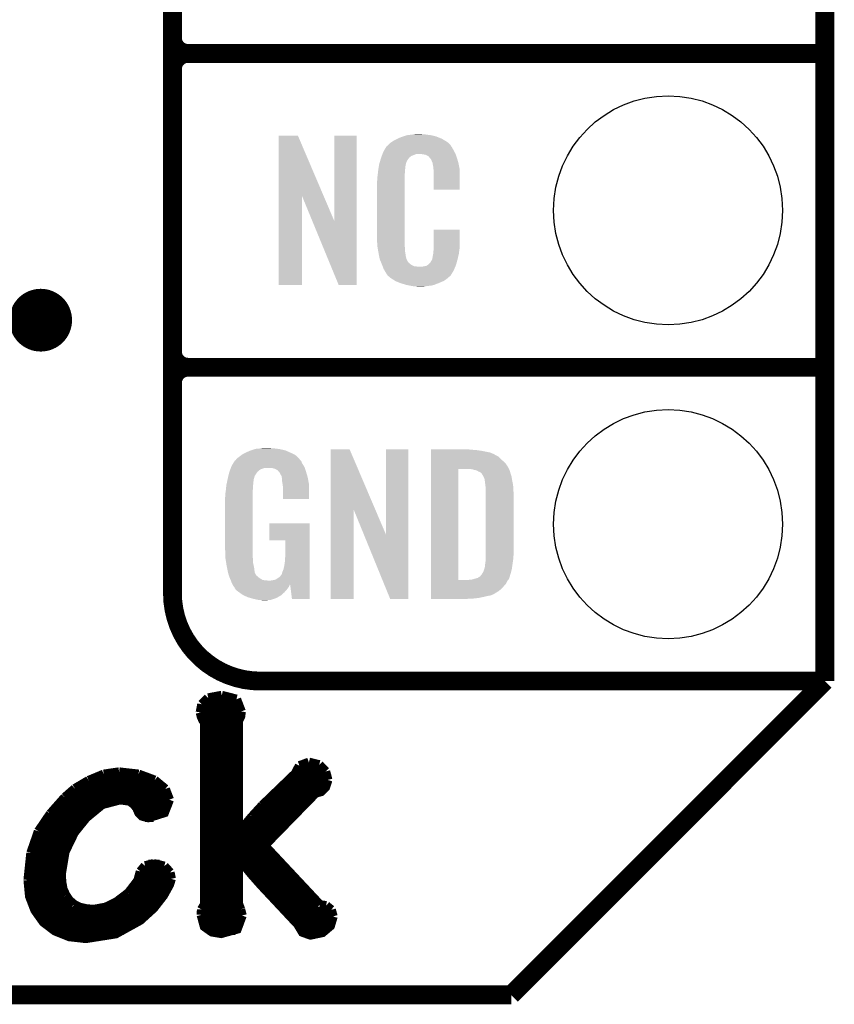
# Model space of a CAD drawing. Extents: x -1.3 to 24.2, y -3.9 to 53.4.
# Tile 11 of 61: x 17.6 to 24.2, y -3.9 to 4.1. Entities that reach past the tile are written whole.
import ezdxf

# ---------------------------------------------------------------- set-up
doc = ezdxf.new("R2010")
doc.units = 0
doc.layers.get('0').update_dxf_attribs({"linetype": 'CONTINUOUS'})
for name, color, linetype in [('UART_I2C_SPI_2_CLICK_V100_GKO', 5, 'CONTINUOUS'), ('UART_I2C_SPI_2_CLICK_V100_GTO', 14, 'CONTINUOUS'), ('UART_I2C_SPI_2_CLICK_V100_GTS', 12, 'CONTINUOUS')]:
    doc.layers.add(name, color=color, linetype=linetype)

# ---------------------------------------------------------------- blocks, each defined once
blk = doc.blocks.new('ROUND_16')
blk.add_circle((0, 0), 0.9271)

msp = doc.modelspace()

# ---------------------------------------------------------------- linework, layer by layer
at = {"layer": 'UART_I2C_SPI_2_CLICK_V100_GKO', "const_width": 0.1524}
for points in [[(24.13, -1.27), (24.13, 53.34)], [(21.59, -3.81), (24.13, -1.27)], [(-1.27, -3.81), (21.59, -3.81)]]:
    msp.add_lwpolyline(points, dxfattribs=at)
at = {"layer": 'UART_I2C_SPI_2_CLICK_V100_GTO'}
for points, const_width in [([(18.8468, -0.5588), (18.8468, 18.3388)], 0.1524), ([(18.8468, 3.937), (18.8468, 6.223)], 0.1524), ([(18.9738, 3.81), (24.13, 3.81)], 0.1524), ([(18.9738, 3.81), (24.13, 3.81)], 0.1524), ([(18.8468, 1.397), (18.8468, 3.683)], 0.1524), ([(18.9738, 1.27), (24.13, 1.27)], 0.1524), ([(18.9738, 1.27), (24.13, 1.27)], 0.1524), ([(19.558, -1.27), (24.13, -1.27)], 0.1524), ([(19.13636, -1.40716), (19.24558, -1.38684)], 0.0762), ([(19.24558, -1.38684), (19.36496, -1.41732)], 0.0762), ([(19.07286, -1.524), (19.08556, -1.45796)], 0.0762), ([(19.08556, -1.45796), (19.13636, -1.40716)], 0.0762), ([(19.08556, -1.45796), (19.3929, -1.45796)], 0.0762), ([(19.36496, -1.41732), (19.40306, -1.51638)], 0.0762), ([(19.07286, -1.524), (19.08048, -1.55448), (19.09318, -1.58496), (19.10842, -1.60528)], 0.0762), ([(19.0754, -1.53416), (19.40052, -1.53416)], 0.0762), ([(19.3802, -1.59258), (19.39798, -1.55702), (19.40306, -1.51638)], 0.0762), ([(19.10842, -3.07594), (19.10842, -1.60528)], 0.0762), ([(19.10842, -1.61036), (19.3802, -1.61036)], 0.0762), ([(19.3802, -2.49174), (19.3802, -1.59258)], 0.0762), ([(19.10842, -1.68656), (19.3802, -1.68656)], 0.0762), ([(19.10842, -1.76276), (19.3802, -1.76276)], 0.0762), ([(19.10842, -1.83896), (19.3802, -1.83896)], 0.0762), ([(19.10842, -1.91516), (19.3802, -1.91516)], 0.0762), ([(19.8755, -1.9558), (19.9517, -1.92786)], 0.0762), ([(19.9517, -1.92786), (20.03552, -1.94818)], 0.0762), ([(20.03552, -1.94818), (20.08632, -2.00152)], 0.0762), ([(18.16862, -2.07518), (18.29054, -2.02438)], 0.0762), ([(18.29054, -2.02438), (18.41246, -2.0066)], 0.0762), ([(18.41246, -2.0066), (18.415, -2.0066)], 0.0762), ([(18.415, -2.0066), (18.57248, -2.02438)], 0.0762), ([(18.57248, -2.02438), (18.70202, -2.07264)], 0.0762), ([(19.10842, -1.99136), (19.3802, -1.99136)], 0.0762), ([(19.57578, -2.27584), (19.84248, -2.0193)], 0.0762), ([(19.84248, -2.0193), (19.8755, -1.9558)], 0.0762), ([(19.84756, -1.99136), (20.08124, -1.99136)], 0.0762), ([(20.08632, -2.00152), (20.1041, -2.0701)], 0.0762), ([(18.05686, -2.14122), (18.16862, -2.07518)], 0.0762), ([(18.18132, -2.06756), (18.6944, -2.06756)], 0.0762), ([(18.70202, -2.07264), (18.78838, -2.14376)], 0.0762), ([(19.10842, -2.06756), (19.3802, -2.06756)], 0.0762), ([(19.59102, -2.60096), (20.00504, -2.17678), (20.04822, -2.16408), (20.08632, -2.12598), (20.1041, -2.0701)], 0.0762), ([(19.79168, -2.06756), (20.1041, -2.06756)], 0.0762), ([(17.97558, -2.21234), (18.05686, -2.14122)], 0.0762), ([(18.05432, -2.14376), (18.78838, -2.14376)], 0.0762), ([(18.78838, -2.14376), (18.8214, -2.23012)], 0.0762), ([(19.10842, -2.14376), (19.3802, -2.14376)], 0.0762), ([(19.71294, -2.14376), (20.07616, -2.14376)], 0.0762), ([(17.85874, -2.34442), (17.97558, -2.21234)], 0.0762), ([(17.9451, -2.83718), (17.97558, -2.65176), (18.05178, -2.49428), (18.1483, -2.3749), (18.27784, -2.26822), (18.42262, -2.23012), (18.49882, -2.24028), (18.53692, -2.26822), (18.55978, -2.2987), (18.57502, -2.33426), (18.60296, -2.3622), (18.65122, -2.3749), (18.78076, -2.33426), (18.8214, -2.23012)], 0.0762), ([(17.9705, -2.21996), (18.81886, -2.21996)], 0.0762), ([(19.10842, -2.21996), (19.3802, -2.21996)], 0.0762), ([(19.6342, -2.21996), (19.96186, -2.21996)], 0.0762), ([(17.76222, -2.48666), (17.85874, -2.34442)], 0.0762), ([(17.89938, -2.29616), (18.23466, -2.29616)], 0.0762), ([(18.55724, -2.29616), (18.80616, -2.29616)], 0.0762), ([(19.10842, -2.29616), (19.3802, -2.29616)], 0.0762), ([(19.49196, -2.36728), (19.57578, -2.27584)], 0.0762), ([(19.558, -2.29616), (19.8882, -2.29616)], 0.0762), ([(17.83588, -2.37236), (18.15084, -2.37236)], 0.0762), ([(18.62328, -2.37236), (18.6944, -2.37236)], 0.0762), ([(19.10842, -2.37236), (19.3802, -2.37236)], 0.0762), ([(19.38528, -2.49428), (19.49196, -2.36728)], 0.0762), ([(19.48942, -2.37236), (19.81454, -2.37236)], 0.0762), ([(17.70126, -2.66192), (17.76222, -2.48666)], 0.0762), ([(17.78508, -2.44856), (18.0848, -2.44856)], 0.0762), ([(19.10842, -2.44856), (19.3802, -2.44856)], 0.0762), ([(19.3802, -2.49174), (19.38528, -2.49428)], 0.0762), ([(19.42338, -2.44856), (19.74088, -2.44856)], 0.0762), ([(17.74444, -2.52476), (18.034, -2.52476)], 0.0762), ([(19.10842, -2.52476), (19.66468, -2.52476)], 0.0762), ([(17.6784, -2.88036), (17.70126, -2.66192)], 0.0762), ([(17.7165, -2.60096), (17.9959, -2.60096)], 0.0762), ([(19.10842, -2.60096), (19.59102, -2.60096)], 0.0762), ([(19.59102, -2.60096), (20.0406, -3.08102)], 0.0762), ([(17.69618, -2.67716), (17.96796, -2.67716)], 0.0762), ([(19.10842, -2.67716), (19.66214, -2.67716)], 0.0762), ([(19.3802, -3.07086), (19.3802, -2.71018), (19.38528, -2.70764), (19.48688, -2.8321), (19.56308, -2.91846), (19.8628, -3.2385), (19.9009, -3.302), (19.9644, -3.32486), (20.06092, -3.30454), (20.12442, -3.2512), (20.14728, -3.175)], 0.0762), ([(17.68348, -2.75336), (17.95018, -2.75336)], 0.0762), ([(18.5674, -2.88544), (18.58772, -2.81178)], 0.0762), ([(18.58772, -2.81178), (18.62582, -2.76606)], 0.0762), ([(18.62582, -2.76606), (18.6944, -2.74828)], 0.0762), ([(18.65122, -2.75336), (18.74266, -2.75336)], 0.0762), ([(18.6944, -2.74828), (18.78076, -2.7686)], 0.0762), ([(18.78076, -2.7686), (18.82648, -2.8194)], 0.0762), ([(18.82648, -2.8194), (18.83664, -2.8702)], 0.0762), ([(19.10842, -2.75336), (19.3802, -2.75336)], 0.0762), ([(19.42084, -2.75336), (19.73326, -2.75336)], 0.0762), ([(17.6784, -2.82956), (17.9451, -2.82956)], 0.0762), ([(17.6784, -2.88036), (17.6911, -3.01244), (17.73428, -3.1242), (17.80286, -3.22072), (17.89684, -3.29184), (18.01114, -3.33756), (18.14576, -3.3528), (18.38706, -3.3147), (18.58518, -3.20548), (18.6944, -3.10642), (18.77314, -3.00482), (18.8214, -2.91846), (18.83664, -2.8702)], 0.0762), ([(17.6784, -2.90576), (17.95018, -2.90576)], 0.0762), ([(17.9451, -2.83718), (17.95018, -2.90068)], 0.0762), ([(17.95018, -2.90068), (17.96034, -2.95656)], 0.0762), ([(18.4912, -2.9845), (18.5674, -2.88544)], 0.0762), ([(18.5547, -2.90576), (18.82648, -2.90576)], 0.0762), ([(18.58264, -2.82956), (18.82902, -2.82956)], 0.0762), ([(19.10842, -2.82956), (19.3802, -2.82956)], 0.0762), ([(19.10842, -2.90576), (19.3802, -2.90576)], 0.0762), ([(19.48434, -2.82956), (19.80438, -2.82956)], 0.0762), ([(19.55038, -2.90576), (19.8755, -2.90576)], 0.0762), ([(17.68602, -2.98196), (17.9705, -2.98196)], 0.0762), ([(17.96034, -2.95656), (17.9832, -3.00482)], 0.0762), ([(18.39468, -3.05816), (18.4912, -2.9845)], 0.0762), ([(18.49374, -2.98196), (18.78838, -2.98196)], 0.0762), ([(19.10842, -2.98196), (19.3802, -2.98196)], 0.0762), ([(19.6215, -2.98196), (19.94662, -2.98196)], 0.0762), ([(17.70634, -3.05816), (18.02384, -3.05816)], 0.0762), ([(17.9832, -3.00482), (18.01114, -3.04546)], 0.0762), ([(18.01114, -3.04546), (18.04924, -3.07848)], 0.0762), ([(18.30578, -3.10134), (18.39468, -3.05816)], 0.0762), ([(18.39722, -3.05816), (18.73504, -3.05816)], 0.0762), ([(19.10842, -3.05816), (19.3802, -3.05816)], 0.0762), ([(19.69262, -3.05816), (20.01774, -3.05816)], 0.0762), ([(17.73936, -3.13436), (18.669, -3.13436)], 0.0762), ([(18.04924, -3.07848), (18.09496, -3.10134)], 0.0762), ([(18.09496, -3.10134), (18.1483, -3.11404)], 0.0762), ([(18.1483, -3.11404), (18.20926, -3.11912)], 0.0762), ([(18.20926, -3.11912), (18.30578, -3.10134)], 0.0762), ([(19.08048, -3.1623), (19.08302, -3.11912)], 0.0762), ([(19.08048, -3.13436), (19.4056, -3.13436)], 0.0762), ([(19.08302, -3.11912), (19.10842, -3.07594)], 0.0762), ([(19.3802, -3.07086), (19.39798, -3.11912)], 0.0762), ([(19.39798, -3.11912), (19.41068, -3.16738)], 0.0762), ([(19.76374, -3.13436), (20.13712, -3.13436)], 0.0762), ([(20.0406, -3.08102), (20.0914, -3.08864)], 0.0762), ([(20.0914, -3.08864), (20.13204, -3.12166)], 0.0762), ([(20.13204, -3.12166), (20.14728, -3.175)], 0.0762), ([(17.79524, -3.21056), (18.57756, -3.21056)], 0.0762), ([(19.08048, -3.1623), (19.10588, -3.25628), (19.16684, -3.29946), (19.2405, -3.31216), (19.37004, -3.2766), (19.41068, -3.16738)], 0.0762), ([(19.08556, -3.21056), (19.40814, -3.21056)], 0.0762), ([(19.83486, -3.21056), (20.1422, -3.21056)], 0.0762), ([(17.88922, -3.28676), (18.4531, -3.28676)], 0.0762), ([(19.13636, -3.28676), (19.35734, -3.28676)], 0.0762), ([(19.88566, -3.28676), (20.0914, -3.28676)], 0.0762)]:
    msp.add_lwpolyline(points, dxfattribs=dict(at, const_width=const_width))
at = {"layer": 'UART_I2C_SPI_2_CLICK_V100_GTO', "const_width": 0.1524}
for points in [[(18.8468, 3.937, 0.4142136), (18.9738, 3.81)], [(18.9738, 3.81, 0.4142136), (18.8468, 3.683)], [(18.9738, 3.81, 0.4142136), (18.8468, 3.683)], [(18.8468, 1.397, 0.4142136), (18.9738, 1.27)], [(18.9738, 1.27, 0.4142136), (18.8468, 1.143)], [(18.9738, 1.27, 0.4142136), (18.8468, 1.143)], [(18.8468, -0.5588, 0.4142136), (19.558, -1.27)]]:
    msp.add_lwpolyline(points, format="xyb", dxfattribs=at)
at = {"layer": 'UART_I2C_SPI_2_CLICK_V100_GTO', "const_width": 0.254}
msp.add_lwpolyline([(17.653, 1.651, 1), (17.907, 1.651, 1)], format="xyb", close=True, dxfattribs=at)
at = {"layer": 'UART_I2C_SPI_2_CLICK_V100_GTO'}
for points in [[(19.707872, 2.656728), (19.70788, 3.144506), (20.070862, 2.656728), (19.862804, 3.144506)], [(19.70788, 3.144506), (19.707882, 3.14452), (19.862804, 3.144506), (19.707882, 3.14452)], [(20.15744, 2.453748), (20.15746, 3.144498), (20.337766, 2.453748), (20.33778, 3.144498)], [(20.15746, 3.144498), (20.157462, 3.14452), (20.33778, 3.144498), (20.157462, 3.14452)], [(20.642582, 3.10642), (20.66798, 3.11912), (21.04983, 3.10642), (21.02866, 3.11912)], [(20.66798, 3.11912), (20.67814, 3.1242), (21.02866, 3.11912), (21.016324, 3.1242)], [(20.67814, 3.1242), (20.703538, 3.13436), (21.016324, 3.1242), (20.991652, 3.13436)], [(20.703538, 3.13436), (20.711158, 3.1369), (20.991652, 3.13436), (20.985482, 3.1369)], [(20.711158, 3.1369), (20.7264, 3.14198), (20.985482, 3.1369), (20.966432, 3.14198)], [(20.7264, 3.14198), (20.743334, 3.14706), (20.966432, 3.14198), (20.947382, 3.14706)], [(20.743334, 3.14706), (20.751802, 3.1496), (20.947382, 3.14706), (20.927062, 3.1496)], [(20.751802, 3.1496), (20.78228, 3.15214), (20.927062, 3.1496), (20.90674, 3.15214)], [(20.78228, 3.15214), (20.79752, 3.15468), (20.90674, 3.15214), (20.891502, 3.15468)], [(20.79752, 3.15468), (20.812762, 3.15722), (20.876262, 3.15468), (20.863562, 3.15722)], [(20.562642, 3.02768), (20.576088, 3.05054), (21.12264, 3.02768), (21.109942, 3.05054)], [(20.576088, 3.05054), (20.57908, 3.055624), (21.109942, 3.05054), (21.10613, 3.055624)], [(20.57908, 3.055624), (20.579102, 3.05816), (21.10613, 3.055624), (21.104228, 3.05816)], [(20.579102, 3.05816), (20.584166, 3.058168), (21.104228, 3.05816), (21.104222, 3.058168)], [(20.584166, 3.058168), (20.58619, 3.0607), (21.104222, 3.058168), (21.102322, 3.0607)], [(20.58619, 3.0607), (20.59025, 3.065776), (21.102322, 3.0607), (21.099782, 3.065776)], [(20.59025, 3.065776), (20.59432, 3.070862), (21.099782, 3.065776), (21.095424, 3.070862)], [(20.59432, 3.070862), (20.608834, 3.08356), (21.095424, 3.070862), (21.084542, 3.08356)], [(20.608834, 3.08356), (20.614642, 3.08864), (21.084542, 3.08356), (21.077432, 3.08864)], [(20.614642, 3.08864), (20.626618, 3.096262), (21.077432, 3.08864), (21.06676, 3.096262)], [(20.626618, 3.096262), (20.642582, 3.10642), (21.06676, 3.096262), (21.04983, 3.10642)], [(20.525992, 2.931158), (20.532848, 2.954018), (20.741638, 2.931158), (20.754338, 2.954018)], [(20.532848, 2.954018), (20.535898, 2.96418), (20.754338, 2.954018), (20.764498, 2.96418)], [(20.535898, 2.96418), (20.537768, 2.969256), (20.764498, 2.96418), (20.767038, 2.969256)], [(20.537768, 2.969256), (20.541512, 2.979418), (20.767038, 2.969256), (20.77974, 2.979418)], [(20.541512, 2.979418), (20.547126, 2.994658), (20.77974, 2.979418), (20.817836, 2.994658)], [(20.547126, 2.994658), (20.547128, 2.99466), (20.817836, 2.994658), (20.866098, 2.99466)], [(20.547128, 2.99466), (20.548998, 2.999738), (21.139694, 2.99466), (21.13788, 2.999738)], [(20.548998, 2.999738), (20.55368, 3.012442), (21.13788, 2.999738), (21.130952, 3.012442)], [(20.55368, 3.012442), (20.562642, 3.02768), (21.130952, 3.012442), (21.12264, 3.02768)], [(20.88388, 2.99212), (20.866098, 2.99466), (21.140602, 2.99212), (21.139694, 2.99466)], [(20.896578, 2.98958), (20.88388, 2.99212), (21.141508, 2.98958), (21.140602, 2.99212)], [(20.921974, 2.976882), (20.896578, 2.98958), (21.146044, 2.976882), (21.141508, 2.98958)], [(20.924518, 2.971804), (20.921974, 2.976882), (21.147856, 2.971804), (21.146044, 2.976882)], [(20.931054, 2.96418), (20.924518, 2.971804), (21.150578, 2.96418), (21.147856, 2.971804)], [(20.939758, 2.954022), (20.931054, 2.96418), (21.153568, 2.954022), (21.150578, 2.96418)], [(20.94992, 2.93116), (20.939758, 2.954022), (21.160292, 2.93116), (21.153568, 2.954022)], [(20.51304, 2.86512), (20.514642, 2.875278), (20.729448, 2.86512), (20.73148, 2.875278)], [(20.514642, 2.875278), (20.516648, 2.887978), (20.73148, 2.875278), (20.73148, 2.887978)], [(20.516648, 2.887978), (20.518252, 2.898138), (20.73148, 2.887978), (20.73402, 2.898138)], [(20.518252, 2.898138), (20.519054, 2.903218), (20.73402, 2.898138), (20.73402, 2.903218)], [(20.519054, 2.903218), (20.52066, 2.913382), (20.73402, 2.903218), (20.73679, 2.913382)], [(20.52066, 2.913382), (20.525992, 2.931158), (20.73679, 2.913382), (20.741638, 2.931158)], [(20.953984, 2.921002), (20.94992, 2.93116), (21.16328, 2.921002), (21.160292, 2.93116)], [(20.954998, 2.918464), (20.953984, 2.921002), (21.163764, 2.918464), (21.16328, 2.921002)], [(20.955, 2.910842), (20.954998, 2.918464), (21.165216, 2.910842), (21.163764, 2.918464)], [(20.95754, 2.898138), (20.955, 2.910842), (21.167636, 2.898138), (21.165216, 2.910842)], [(20.96008, 2.88036), (20.95754, 2.898138), (21.171022, 2.88036), (21.167636, 2.898138)], [(20.961058, 2.867658), (20.96008, 2.88036), (21.17344, 2.867658), (21.171022, 2.88036)], [(20.50542, 2.80162), (20.50796, 2.8194), (20.7264, 2.80162), (20.7264, 2.8194)], [(20.50542, 2.783842), (20.50542, 2.80162), (20.7264, 2.783842), (20.7264, 2.80162)], [(20.50796, 2.8194), (20.508242, 2.821938), (20.7264, 2.8194), (20.7264, 2.821938)], [(20.508242, 2.821938), (20.5105, 2.84226), (20.7264, 2.821938), (20.72894, 2.84226)], [(20.5105, 2.84226), (20.512756, 2.862578), (20.72894, 2.84226), (20.72894, 2.862578)], [(20.512756, 2.862578), (20.51304, 2.86512), (20.72894, 2.862578), (20.729448, 2.86512)], [(20.96262, 2.84734), (20.961058, 2.867658), (21.173436, 2.84734), (21.17344, 2.867658)], [(20.96262, 2.707662), (20.96262, 2.84734), (21.173418, 2.707662), (21.173436, 2.84734)], [(20.50288, 2.771142), (20.50542, 2.783842), (20.7264, 2.771142), (20.7264, 2.783842)], [(20.50288, 2.32156), (20.50288, 2.771142), (20.7264, 2.32156), (20.7264, 2.771142)], [(19.70786, 1.935502), (19.707872, 2.656728), (19.895798, 1.935502), (19.89582, 2.656728)], [(19.979456, 2.453748), (19.89582, 2.656728), (20.15744, 2.453748), (20.070862, 2.656728)], [(21.173418, 2.70764), (20.96262, 2.707662), (21.173418, 2.70764), (21.173418, 2.707662)], [(20.192996, 1.935494), (19.979456, 2.453748), (20.337758, 1.935494), (20.337766, 2.453748)], [(20.505232, 2.25806), (20.50288, 2.32156), (20.7264, 2.25806), (20.7264, 2.32156)], [(20.96262, 2.24282), (20.96264, 2.382498), (21.17344, 2.24282), (21.17344, 2.382498)], [(20.96264, 2.382498), (20.962642, 2.38252), (21.17344, 2.382498), (20.962642, 2.38252)], [(20.50542, 2.252982), (20.505232, 2.25806), (20.727126, 2.252982), (20.7264, 2.25806)], [(20.50763, 2.240278), (20.50542, 2.252982), (20.72894, 2.240278), (20.727126, 2.252982)], [(20.511606, 2.217418), (20.50763, 2.240278), (20.72894, 2.217418), (20.72894, 2.240278)], [(20.96262, 2.230122), (20.96262, 2.24282), (21.171626, 2.230122), (21.17344, 2.24282)], [(20.51558, 2.19456), (20.511606, 2.217418), (20.73255, 2.19456), (20.72894, 2.217418)], [(20.520662, 2.16916), (20.51558, 2.19456), (20.73656, 2.16916), (20.73255, 2.19456)], [(20.525234, 2.146298), (20.520662, 2.16916), (20.74164, 2.146298), (20.73656, 2.16916)], [(20.949922, 2.143762), (20.955, 2.169162), (21.15566, 2.143762), (21.161636, 2.169162)], [(20.955, 2.169162), (20.955002, 2.171704), (21.161636, 2.169162), (21.162234, 2.171704)], [(20.955002, 2.171704), (20.95754, 2.176784), (21.162234, 2.171704), (21.163428, 2.176784)], [(20.95754, 2.184402), (20.958048, 2.186942), (21.165222, 2.184402), (21.16582, 2.186942)], [(20.95754, 2.176784), (20.95754, 2.184402), (21.163428, 2.176784), (21.165222, 2.184402)], [(20.958048, 2.186942), (20.96008, 2.197102), (21.16582, 2.186942), (21.167174, 2.197102)], [(20.96008, 2.2098), (20.961984, 2.22504), (21.168866, 2.2098), (21.1709, 2.22504)], [(20.96008, 2.197102), (20.96008, 2.2098), (21.167174, 2.197102), (21.168866, 2.2098)], [(20.961984, 2.22504), (20.96262, 2.230122), (21.1709, 2.22504), (21.171626, 2.230122)], [(20.52574, 2.143762), (20.525234, 2.146298), (20.74291, 2.143762), (20.74164, 2.146298)], [(20.533062, 2.12598), (20.52574, 2.143762), (20.751802, 2.12598), (20.74291, 2.143762)], [(20.53411, 2.123436), (20.533062, 2.12598), (20.754342, 2.123436), (20.751802, 2.12598)], [(20.5362, 2.11836), (20.53411, 2.123436), (20.756884, 2.11836), (20.754342, 2.123436)], [(20.538292, 2.113278), (20.5362, 2.11836), (20.764502, 2.113278), (20.756884, 2.11836)], [(20.54143, 2.10566), (20.538292, 2.113278), (20.77212, 2.10566), (20.764502, 2.113278)], [(20.54352, 2.10058), (20.54143, 2.10566), (20.779742, 2.10058), (20.77212, 2.10566)], [(20.545474, 2.0955), (20.54352, 2.10058), (20.787362, 2.0955), (20.779742, 2.10058)], [(20.548406, 2.08788), (20.545474, 2.0955), (20.802604, 2.08788), (20.787362, 2.0955)], [(20.55036, 2.0828), (20.548406, 2.08788), (20.848322, 2.0828), (20.802604, 2.08788)], [(20.55622, 2.06756), (20.55036, 2.0828), (21.130408, 2.06756), (21.136684, 2.0828)], [(20.848322, 2.0828), (20.858482, 2.082802), (21.136684, 2.0828), (21.136686, 2.082802)], [(20.858482, 2.082802), (20.866104, 2.08534), (21.136686, 2.082802), (21.13773, 2.08534)], [(20.876262, 2.08534), (20.901662, 2.09042), (21.13773, 2.08534), (21.139822, 2.09042)], [(20.901662, 2.09042), (20.914354, 2.098038), (21.139822, 2.09042), (21.14296, 2.098038)], [(20.914354, 2.098038), (20.914362, 2.098042), (21.14296, 2.098038), (21.14296, 2.098042)], [(20.914362, 2.098042), (20.921986, 2.10566), (21.14296, 2.098042), (21.145076, 2.10566)], [(20.921986, 2.10566), (20.924526, 2.105674), (21.145076, 2.10566), (21.14508, 2.105674)], [(20.924526, 2.105674), (20.927062, 2.11074), (21.14508, 2.105674), (21.146488, 2.11074)], [(20.927062, 2.11074), (20.937222, 2.120902), (21.146488, 2.11074), (21.14931, 2.120902)], [(20.937222, 2.120902), (20.94992, 2.14376), (21.14931, 2.120902), (21.15566, 2.14376)], [(20.94992, 2.14376), (20.949922, 2.143762), (21.15566, 2.14376), (21.15566, 2.143762)], [(20.563278, 2.05486), (20.55622, 2.06756), (21.12518, 2.05486), (21.130408, 2.06756)], [(20.568922, 2.044698), (20.563278, 2.05486), (21.119082, 2.044698), (21.12518, 2.05486)], [(20.579076, 2.029466), (20.568922, 2.044698), (21.109942, 2.029466), (21.119082, 2.044698)], [(20.57908, 2.024386), (20.579076, 2.029466), (21.106894, 2.024386), (21.109942, 2.029466)], [(20.586704, 2.01676), (20.57908, 2.024386), (21.10232, 2.01676), (21.106894, 2.024386)], [(20.591784, 2.011678), (20.586704, 2.01676), (21.099776, 2.011678), (21.10232, 2.01676)], [(20.59686, 2.006598), (20.591784, 2.011678), (21.093426, 2.006598), (21.099776, 2.011678)], [(20.602786, 2.00152), (20.59686, 2.006598), (21.08708, 2.00152), (21.093426, 2.006598)], [(20.614638, 1.99136), (20.602786, 2.00152), (21.075228, 1.99136), (21.08708, 2.00152)], [(19.895798, 1.93548), (19.70786, 1.935502), (19.895798, 1.93548), (19.895798, 1.935502)], [(20.337758, 1.93548), (20.192996, 1.935494), (20.337758, 1.93548), (20.337758, 1.935494)], [(20.622768, 1.98628), (20.614638, 1.99136), (21.069302, 1.98628), (21.075228, 1.99136)], [(20.65122, 1.9685), (20.622768, 1.98628), (21.0439, 1.9685), (21.069302, 1.98628)], [(20.65528, 1.965962), (20.65122, 1.9685), (21.037978, 1.965962), (21.0439, 1.9685)], [(20.687936, 1.95326), (20.65528, 1.965962), (21.00834, 1.95326), (21.037978, 1.965962)], [(20.701, 1.948178), (20.687936, 1.95326), (20.99527, 1.948178), (21.00834, 1.95326)], [(20.744178, 1.93548), (20.701, 1.948178), (20.962618, 1.93548), (20.99527, 1.948178)], [(20.771274, 1.9304), (20.744178, 1.93548), (20.939758, 1.9304), (20.962618, 1.93548)], [(20.78482, 1.92786), (20.771274, 1.9304), (20.91182, 1.92786), (20.939758, 1.9304)], [(20.800058, 1.92532), (20.78482, 1.92786), (20.896578, 1.92532), (20.91182, 1.92786)], [(20.827998, 1.92278), (20.817838, 1.92532), (20.881338, 1.92278), (20.896578, 1.92532)], [(19.387822, 0.546102), (19.405282, 0.5588), (19.857718, 0.546102), (19.842478, 0.5588)], [(19.405282, 0.5588), (19.415762, 0.56642), (19.842478, 0.5588), (19.82724, 0.56642)], [(19.415762, 0.56642), (19.44116, 0.57912), (19.82724, 0.56642), (19.80184, 0.57912)], [(19.44116, 0.57912), (19.45132, 0.5842), (19.80184, 0.57912), (19.790228, 0.5842)], [(19.45132, 0.5842), (19.47418, 0.59436), (19.790228, 0.5842), (19.767004, 0.59436)], [(19.47418, 0.59436), (19.481794, 0.596898), (19.767004, 0.59436), (19.761202, 0.596898)], [(19.481794, 0.596898), (19.49704, 0.60198), (19.761202, 0.596898), (19.739606, 0.60198)], [(19.49704, 0.60198), (19.513974, 0.60706), (19.739606, 0.60198), (19.718018, 0.60706)], [(19.513974, 0.60706), (19.522442, 0.6096), (19.718018, 0.60706), (19.69897, 0.6096)], [(19.522442, 0.6096), (19.55292, 0.61214), (19.69897, 0.6096), (19.67992, 0.61214)], [(19.55292, 0.61214), (19.56816, 0.61468), (19.67992, 0.61214), (19.664682, 0.61468)], [(19.56816, 0.61468), (19.583402, 0.61722), (19.646902, 0.61468), (19.636742, 0.61722)], [(20.126972, 0.116728), (20.12698, 0.604506), (20.489962, 0.116728), (20.281904, 0.604506)], [(20.12698, 0.604506), (20.126982, 0.60452), (20.281904, 0.604506), (20.126982, 0.60452)], [(20.57654, -0.086252), (20.57656, 0.604498), (20.756866, -0.086252), (20.75688, 0.604498)], [(20.57656, 0.604498), (20.576562, 0.60452), (20.75688, 0.604498), (20.576562, 0.60452)], [(20.93978, 0.60198), (20.939782, 0.60452), (21.27504, 0.60198), (21.24964, 0.60452)], [(20.93978, 0.59944), (20.93978, 0.60198), (21.30806, 0.59944), (21.27504, 0.60198)], [(20.93978, 0.59436), (20.93978, 0.59944), (21.346158, 0.59436), (21.30806, 0.59944)], [(20.93978, 0.579118), (20.93978, 0.59436), (21.422362, 0.579118), (21.346158, 0.59436)], [(20.93978, 0.563878), (20.93978, 0.579118), (21.45538, 0.563878), (21.422362, 0.579118)], [(20.93978, 0.561338), (20.93978, 0.563878), (21.457924, 0.561338), (21.45538, 0.563878)], [(20.93978, 0.54864), (20.93978, 0.561338), (21.48332, 0.54864), (21.457924, 0.561338)], [(19.32432, 0.467362), (19.33702, 0.49022), (19.912908, 0.467362), (19.898362, 0.49022)], [(19.33702, 0.49022), (19.352254, 0.513076), (19.898362, 0.49022), (19.888202, 0.513076)], [(19.352254, 0.513076), (19.35226, 0.513084), (19.888202, 0.513076), (19.888196, 0.513084)], [(19.35226, 0.513084), (19.352282, 0.51562), (19.888196, 0.513084), (19.88566, 0.51562)], [(19.352282, 0.51562), (19.357344, 0.51563), (19.88566, 0.51562), (19.88565, 0.51563)], [(19.357344, 0.51563), (19.361912, 0.52324), (19.88565, 0.51563), (19.878042, 0.52324)], [(19.361912, 0.52324), (19.36496, 0.528316), (19.878042, 0.52324), (19.875502, 0.528316)], [(19.36496, 0.528316), (19.364964, 0.528322), (19.875502, 0.528316), (19.875498, 0.528322)], [(19.364964, 0.528322), (19.38782, 0.5461), (19.875498, 0.528322), (19.85772, 0.5461)], [(19.38782, 0.5461), (19.387822, 0.546102), (19.85772, 0.5461), (19.857718, 0.546102)], [(20.939778, 0.4699), (20.93978, 0.495298), (21.55952, 0.4699), (21.54174, 0.495298)], [(20.93978, 0.533402), (20.93978, 0.54864), (21.5011, 0.533402), (21.48332, 0.54864)], [(20.93978, 0.51562), (20.93978, 0.533402), (21.51888, 0.51562), (21.5011, 0.533402)], [(20.93978, 0.495298), (20.93978, 0.51562), (21.54174, 0.495298), (21.51888, 0.51562)], [(19.299282, 0.38862), (19.304122, 0.40894), (19.512278, 0.38862), (19.52498, 0.40894)], [(19.304122, 0.40894), (19.306542, 0.4191), (19.52498, 0.40894), (19.531754, 0.4191)], [(19.306542, 0.4191), (19.30841, 0.424176), (19.531754, 0.4191), (19.53514, 0.424176)], [(19.30841, 0.424176), (19.309348, 0.426718), (19.53514, 0.424176), (19.540216, 0.426718)], [(19.309348, 0.426718), (19.31309, 0.436878), (19.540216, 0.426718), (19.550378, 0.436878)], [(19.31309, 0.436878), (19.315898, 0.4445), (19.550378, 0.436878), (19.563078, 0.4445)], [(19.315898, 0.4445), (19.31964, 0.454658), (19.563078, 0.4445), (19.591018, 0.454658)], [(19.31964, 0.45466), (19.322446, 0.46228), (19.91868, 0.45466), (19.91614, 0.46228)], [(19.31964, 0.454658), (19.31964, 0.45466), (19.591018, 0.454658), (19.654516, 0.45466)], [(19.322446, 0.46228), (19.32432, 0.467362), (19.91614, 0.46228), (19.912908, 0.467362)], [(19.669762, 0.44958), (19.654516, 0.45466), (19.920374, 0.44958), (19.91868, 0.45466)], [(19.679918, 0.447042), (19.669762, 0.44958), (19.92122, 0.447042), (19.920374, 0.44958)], [(19.695158, 0.436882), (19.679918, 0.447042), (19.924606, 0.436882), (19.92122, 0.447042)], [(19.700236, 0.434342), (19.695158, 0.436882), (19.925454, 0.434342), (19.924606, 0.436882)], [(19.708948, 0.42418), (19.700236, 0.434342), (19.92884, 0.42418), (19.925454, 0.434342)], [(19.71548, 0.41656), (19.708948, 0.42418), (19.931082, 0.41656), (19.92884, 0.42418)], [(19.72564, 0.396242), (19.71548, 0.41656), (19.937058, 0.396242), (19.931082, 0.41656)], [(20.939762, -0.452098), (20.939778, 0.44704), (21.16074, -0.452098), (21.160762, 0.44704)], [(20.939778, 0.44704), (20.939778, 0.4699), (21.57199, 0.44704), (21.55952, 0.4699)], [(21.272502, 0.4445), (21.252178, 0.44704), (21.573376, 0.4445), (21.57199, 0.44704)], [(21.28139, 0.44196), (21.272502, 0.4445), (21.57476, 0.44196), (21.573376, 0.4445)], [(21.290278, 0.43942), (21.28139, 0.44196), (21.576032, 0.43942), (21.57476, 0.44196)], [(21.302982, 0.436878), (21.290278, 0.43942), (21.577302, 0.436878), (21.576032, 0.43942)], [(21.315682, 0.431798), (21.302982, 0.436878), (21.578572, 0.431798), (21.577302, 0.436878)], [(21.323302, 0.42672), (21.315682, 0.431798), (21.57984, 0.42672), (21.578572, 0.431798)], [(21.328384, 0.42418), (21.323302, 0.42672), (21.580566, 0.42418), (21.57984, 0.42672)], [(21.330924, 0.424178), (21.328384, 0.42418), (21.580568, 0.424178), (21.580566, 0.42418)], [(21.34108, 0.419098), (21.330924, 0.424178), (21.582018, 0.419098), (21.580568, 0.424178)], [(21.351238, 0.40894), (21.34108, 0.419098), (21.58492, 0.40894), (21.582018, 0.419098)], [(21.35124, 0.408938), (21.351238, 0.40894), (21.584922, 0.408938), (21.58492, 0.40894)], [(21.363938, 0.38862), (21.35124, 0.408938), (21.591694, 0.38862), (21.584922, 0.408938)], [(19.28368, 0.3175), (19.286352, 0.330198), (19.500002, 0.3175), (19.50212, 0.330198)], [(19.286352, 0.330198), (19.289026, 0.342898), (19.50212, 0.330198), (19.50212, 0.342898)], [(19.289026, 0.342898), (19.291164, 0.353058), (19.50212, 0.342898), (19.50466, 0.353058)], [(19.291164, 0.353058), (19.29277, 0.360678), (19.50466, 0.353058), (19.50466, 0.360678)], [(19.29277, 0.360678), (19.29384, 0.36576), (19.50466, 0.360678), (19.506044, 0.36576)], [(19.29384, 0.36576), (19.299282, 0.38862), (19.506044, 0.36576), (19.512278, 0.38862)], [(19.730716, 0.388626), (19.72564, 0.396242), (19.939298, 0.388626), (19.937058, 0.396242)], [(19.73072, 0.381004), (19.730716, 0.388626), (19.94154, 0.381004), (19.939298, 0.388626)], [(19.730722, 0.381002), (19.73072, 0.381004), (19.94154, 0.381002), (19.94154, 0.381004)], [(19.733258, 0.375924), (19.730722, 0.381002), (19.942508, 0.375924), (19.94154, 0.381002)], [(19.73326, 0.360682), (19.733258, 0.375924), (19.945412, 0.360682), (19.942508, 0.375924)], [(19.7358, 0.34036), (19.73326, 0.360682), (19.949282, 0.34036), (19.945412, 0.360682)], [(19.737756, 0.327658), (19.7358, 0.34036), (19.9517, 0.327658), (19.949282, 0.34036)], [(19.74088, 0.307342), (19.737756, 0.327658), (19.951696, 0.307342), (19.9517, 0.327658)], [(21.36521, 0.38608), (21.363938, 0.38862), (21.59254, 0.38608), (21.591694, 0.38862)], [(21.36902, 0.378458), (21.36521, 0.38608), (21.593812, 0.378458), (21.59254, 0.38608)], [(21.37156, 0.37084), (21.36902, 0.378458), (21.59508, 0.37084), (21.593812, 0.378458)], [(21.3741, 0.365756), (21.37156, 0.37084), (21.595928, 0.365756), (21.59508, 0.37084)], [(21.3741, 0.363218), (21.3741, 0.365756), (21.596352, 0.363218), (21.595928, 0.365756)], [(21.37537, 0.3556), (21.3741, 0.363218), (21.59762, 0.3556), (21.596352, 0.363218)], [(21.37664, 0.34798), (21.37537, 0.3556), (21.599144, 0.34798), (21.59762, 0.3556)], [(21.38045, 0.3175), (21.37664, 0.34798), (21.60524, 0.3175), (21.599144, 0.34798)], [(19.27606, 0.25146), (19.2786, 0.26924), (19.49704, 0.25146), (19.49704, 0.26924)], [(19.27606, 0.233682), (19.27606, 0.25146), (19.49704, 0.233682), (19.49704, 0.25146)], [(19.2786, 0.26924), (19.279134, 0.274318), (19.49704, 0.26924), (19.49704, 0.274318)], [(19.279134, 0.274318), (19.28154, 0.29718), (19.49704, 0.274318), (19.49958, 0.29718)], [(19.28154, 0.29718), (19.283412, 0.314958), (19.49958, 0.29718), (19.49958, 0.314958)], [(19.283412, 0.314958), (19.28368, 0.3175), (19.49958, 0.314958), (19.500002, 0.3175)], [(19.74088, 0.203222), (19.74088, 0.307342), (19.951678, 0.203222), (19.951696, 0.307342)], [(21.38426, 0.287018), (21.38045, 0.3175), (21.607034, 0.287018), (21.60524, 0.3175)], [(21.38426, 0.27432), (21.38426, 0.287018), (21.60778, 0.27432), (21.607034, 0.287018)], [(21.38426, 0.228602), (21.38426, 0.27432), (21.61032, 0.228602), (21.60778, 0.27432)], [(19.27352, 0.218442), (19.27606, 0.233682), (19.49704, 0.218442), (19.49704, 0.233682)], [(19.27352, -0.20574), (19.27352, 0.218442), (19.49704, -0.20574), (19.49704, 0.218442)], [(19.951678, 0.2032), (19.74088, 0.203222), (19.951678, 0.2032), (19.951678, 0.203222)], [(21.38426, -0.23622), (21.38426, 0.228602), (21.61032, -0.23622), (21.61032, 0.228602)], [(20.12696, -0.604498), (20.126972, 0.116728), (20.314898, -0.604498), (20.31492, 0.116728)], [(20.397842, -0.086252), (20.31492, 0.116728), (20.57654, -0.086252), (20.489962, 0.116728)], [(19.63166, -0.132058), (19.63168, 0.007598), (19.956774, -0.132058), (19.95678, 0.007598)], [(19.63168, 0.007598), (19.631682, 0.00762), (19.95678, 0.007598), (19.631682, 0.00762)], [(19.761178, -0.13208), (19.63166, -0.132058), (19.956774, -0.13208), (19.956774, -0.132058)], [(19.7612, -0.243842), (19.761178, -0.13208), (19.95677, -0.243842), (19.956774, -0.13208)], [(20.609556, -0.604506), (20.397842, -0.086252), (20.756858, -0.604506), (20.756866, -0.086252)], [(19.275788, -0.26924), (19.27352, -0.20574), (19.49704, -0.26924), (19.49704, -0.20574)], [(21.38426, -0.25146), (21.38426, -0.23622), (21.608796, -0.25146), (21.61032, -0.23622)], [(19.27606, -0.276858), (19.275788, -0.26924), (19.497994, -0.276858), (19.49704, -0.26924)], [(19.278094, -0.289562), (19.27606, -0.276858), (19.49958, -0.289562), (19.497994, -0.276858)], [(19.281752, -0.312422), (19.278094, -0.289562), (19.49958, -0.312422), (19.49958, -0.289562)], [(19.285408, -0.33528), (19.281752, -0.312422), (19.50466, -0.33528), (19.49958, -0.312422)], [(19.75104, -0.3429), (19.75612, -0.31496), (19.956766, -0.3429), (19.956768, -0.31496)], [(19.75612, -0.31496), (19.75866, -0.28194), (19.956768, -0.31496), (19.956768, -0.28194)], [(19.75866, -0.28194), (19.7612, -0.243842), (19.956768, -0.28194), (19.95677, -0.243842)], [(21.37918, -0.322578), (21.38172, -0.30226), (21.600886, -0.322578), (21.603788, -0.30226)], [(21.38172, -0.279398), (21.383336, -0.26162), (21.606298, -0.279398), (21.60778, -0.26162)], [(21.38172, -0.2921), (21.38172, -0.279398), (21.60524, -0.2921), (21.606298, -0.279398)], [(21.38172, -0.30226), (21.38172, -0.2921), (21.603788, -0.30226), (21.60524, -0.2921)], [(21.383336, -0.26162), (21.38426, -0.25146), (21.60778, -0.26162), (21.608796, -0.25146)], [(19.28622, -0.34036), (19.285408, -0.33528), (19.505676, -0.34036), (19.50466, -0.33528)], [(19.290284, -0.36068), (19.28622, -0.34036), (19.50974, -0.36068), (19.505676, -0.34036)], [(19.295874, -0.388622), (19.290284, -0.36068), (19.512282, -0.388622), (19.50974, -0.36068)], [(19.29638, -0.391162), (19.295874, -0.388622), (19.513554, -0.391162), (19.512282, -0.388622)], [(19.301714, -0.40894), (19.29638, -0.391162), (19.522442, -0.40894), (19.513554, -0.391162)], [(19.73326, -0.403854), (19.733262, -0.396236), (19.956764, -0.403854), (19.956764, -0.396236)], [(19.733262, -0.396236), (19.73834, -0.38354), (19.956764, -0.396236), (19.956764, -0.38354)], [(19.73834, -0.38354), (19.74596, -0.365758), (19.956764, -0.38354), (19.956766, -0.365758)], [(19.74596, -0.365758), (19.75104, -0.3429), (19.956766, -0.365758), (19.956766, -0.3429)], [(21.354414, -0.40132), (21.363938, -0.386082), (21.58492, -0.40132), (21.588982, -0.386082)], [(21.363938, -0.386082), (21.371558, -0.363222), (21.588982, -0.386082), (21.59508, -0.363222)], [(21.371558, -0.363222), (21.374098, -0.355602), (21.59508, -0.363222), (21.596168, -0.355602)], [(21.374098, -0.355602), (21.3741, -0.353064), (21.596168, -0.355602), (21.59653, -0.353064)], [(21.3741, -0.353064), (21.376638, -0.345442), (21.59653, -0.353064), (21.597618, -0.345442)], [(21.376638, -0.345442), (21.37664, -0.335282), (21.597618, -0.345442), (21.59907, -0.335282)], [(21.37664, -0.335282), (21.37918, -0.322578), (21.59907, -0.335282), (21.600886, -0.322578)], [(19.302478, -0.411484), (19.301714, -0.40894), (19.524982, -0.411484), (19.522442, -0.40894)], [(19.304, -0.41656), (19.302478, -0.411484), (19.527524, -0.41656), (19.524982, -0.411484)], [(19.304, -0.416562), (19.304, -0.41656), (19.527528, -0.416562), (19.527524, -0.41656)], [(19.306858, -0.424182), (19.304, -0.416562), (19.53768, -0.424182), (19.527528, -0.416562)], [(19.309716, -0.4318), (19.306858, -0.424182), (19.5453, -0.4318), (19.53768, -0.424182)], [(19.31162, -0.43688), (19.309716, -0.4318), (19.552922, -0.43688), (19.5453, -0.4318)], [(19.313798, -0.441958), (19.31162, -0.43688), (19.560538, -0.441958), (19.552922, -0.43688)], [(19.318152, -0.45212), (19.313798, -0.441958), (19.578324, -0.45212), (19.560538, -0.441958)], [(19.31924, -0.45466), (19.318152, -0.45212), (19.60118, -0.45466), (19.578324, -0.45212)], [(19.31924, -0.454662), (19.31924, -0.45466), (19.6012, -0.454662), (19.60118, -0.45466)], [(19.320088, -0.4572), (19.31924, -0.454662), (19.626578, -0.4572), (19.6012, -0.454662)], [(19.32432, -0.469898), (19.320088, -0.4572), (19.956762, -0.469898), (19.956762, -0.4572)], [(19.332482, -0.48622), (19.32432, -0.469898), (19.956762, -0.48622), (19.956762, -0.469898)], [(19.639282, -0.4572), (19.65198, -0.45466), (19.956762, -0.4572), (19.956762, -0.45466)], [(19.65198, -0.45466), (19.669762, -0.452118), (19.956762, -0.45466), (19.956762, -0.452118)], [(19.669762, -0.452118), (19.685004, -0.447038), (19.956762, -0.452118), (19.956762, -0.447038)], [(19.685004, -0.447038), (19.70024, -0.43688), (19.956762, -0.447038), (19.956764, -0.43688)], [(19.70024, -0.43688), (19.718022, -0.424178), (19.956764, -0.43688), (19.956764, -0.424178)], [(19.718022, -0.424178), (19.730722, -0.406398), (19.956764, -0.424178), (19.956764, -0.406398)], [(19.730722, -0.406398), (19.73326, -0.403854), (19.956764, -0.406398), (19.956764, -0.403854)], [(20.939762, -0.45212), (20.939762, -0.452098), (21.239478, -0.45212), (21.16074, -0.452098)], [(20.939762, -0.462282), (20.939762, -0.45212), (21.556978, -0.462282), (21.565106, -0.45212)], [(20.939762, -0.4826), (20.939762, -0.462282), (21.54682, -0.4826), (21.556978, -0.462282)], [(21.239478, -0.45212), (21.254718, -0.44958), (21.565106, -0.45212), (21.56714, -0.44958)], [(21.267418, -0.44958), (21.320758, -0.434342), (21.56714, -0.44958), (21.574758, -0.434342)], [(21.320758, -0.434342), (21.32076, -0.43434), (21.574758, -0.434342), (21.57476, -0.43434)], [(21.32076, -0.43434), (21.333456, -0.424184), (21.57476, -0.43434), (21.577884, -0.424184)], [(21.333456, -0.424184), (21.335994, -0.42418), (21.577884, -0.424184), (21.577886, -0.42418)], [(21.335994, -0.42418), (21.338542, -0.421638), (21.577886, -0.42418), (21.578668, -0.421638)], [(21.338542, -0.421638), (21.35124, -0.4064), (21.578668, -0.421638), (21.583356, -0.4064)], [(21.35124, -0.4064), (21.354414, -0.40132), (21.583356, -0.4064), (21.58492, -0.40132)], [(19.332482, -0.486222), (19.332482, -0.48622), (19.7993, -0.486222), (19.79932, -0.48622)], [(19.333214, -0.487686), (19.332482, -0.486222), (19.799294, -0.487686), (19.7993, -0.486222)], [(19.334484, -0.490224), (19.333214, -0.487686), (19.796758, -0.490224), (19.799294, -0.487686)], [(19.33702, -0.495298), (19.334484, -0.490224), (19.794582, -0.495298), (19.796758, -0.490224)], [(19.345488, -0.508), (19.33702, -0.495298), (19.789138, -0.508), (19.794582, -0.495298)], [(19.34718, -0.51054), (19.345488, -0.508), (19.787232, -0.51054), (19.789138, -0.508)], [(19.349714, -0.513074), (19.34718, -0.51054), (19.785332, -0.513074), (19.787232, -0.51054)], [(19.34972, -0.515616), (19.349714, -0.513074), (19.783426, -0.515616), (19.785332, -0.513074)], [(19.358792, -0.52832), (19.34972, -0.515616), (19.7739, -0.52832), (19.783426, -0.515616)], [(19.362418, -0.533398), (19.358792, -0.52832), (19.769386, -0.533398), (19.7739, -0.52832)], [(19.38274, -0.54864), (19.362418, -0.533398), (19.755836, -0.54864), (19.769386, -0.533398)], [(19.386298, -0.55118), (19.38274, -0.54864), (19.75358, -0.55118), (19.755836, -0.54864)], [(19.418298, -0.574038), (19.386298, -0.55118), (19.728436, -0.574038), (19.75358, -0.55118)], [(19.814538, -0.6045), (19.79932, -0.48622), (19.956758, -0.6045), (19.956762, -0.48622)], [(20.93976, -0.523242), (20.939762, -0.4826), (21.511258, -0.523242), (21.54682, -0.4826)], [(20.93976, -0.543562), (20.93976, -0.523242), (21.485858, -0.543562), (21.511258, -0.523242)], [(20.93976, -0.561342), (20.93976, -0.543562), (21.455378, -0.561342), (21.485858, -0.543562)], [(19.424114, -0.576582), (19.418298, -0.574038), (19.725638, -0.576582), (19.728436, -0.574038)], [(19.458938, -0.59182), (19.424114, -0.576582), (19.698968, -0.59182), (19.725638, -0.576582)], [(19.476212, -0.5969), (19.458938, -0.59182), (19.690078, -0.5969), (19.698968, -0.59182)], [(19.50212, -0.60452), (19.476212, -0.5969), (19.668488, -0.60452), (19.690078, -0.5969)], [(19.53768, -0.61214), (19.50212, -0.60452), (19.646898, -0.61214), (19.668488, -0.60452)], [(19.552918, -0.61468), (19.53768, -0.61214), (19.6215, -0.61468), (19.646898, -0.61214)], [(19.578318, -0.61722), (19.568158, -0.61468), (19.596102, -0.61722), (19.6215, -0.61468)], [(19.956758, -0.60452), (19.814538, -0.6045), (19.956758, -0.60452), (19.956758, -0.6045)], [(20.314898, -0.60452), (20.12696, -0.604498), (20.314898, -0.60452), (20.314898, -0.604498)], [(20.756858, -0.60452), (20.609556, -0.604506), (20.756858, -0.60452), (20.756858, -0.604506)], [(20.93976, -0.563882), (20.93976, -0.561342), (21.452836, -0.563882), (21.455378, -0.561342)], [(20.93976, -0.56896), (20.93976, -0.563882), (21.44268, -0.56896), (21.452836, -0.563882)], [(20.93976, -0.57658), (20.93976, -0.56896), (21.424898, -0.57658), (21.44268, -0.56896)], [(20.93976, -0.58166), (20.93976, -0.57658), (21.39696, -0.58166), (21.424898, -0.57658)], [(20.93976, -0.58928), (20.93976, -0.58166), (21.36394, -0.58928), (21.39696, -0.58166)], [(20.93976, -0.5969), (20.93976, -0.58928), (21.328378, -0.5969), (21.36394, -0.58928)], [(20.93976, -0.60198), (20.93976, -0.5969), (21.28266, -0.60198), (21.328378, -0.5969)], [(20.93976, -0.604498), (20.93976, -0.60198), (21.234818, -0.604498), (21.28266, -0.60198)], [(21.234402, -0.60452), (20.93976, -0.604498), (21.234402, -0.60452), (21.234818, -0.604498)]]:
    msp.add_solid(points, dxfattribs=at)

# ---------------------------------------------------------------- block references
at = {"layer": 'UART_I2C_SPI_2_CLICK_V100_GTS'}
for p in [(22.86, 2.54), (22.86, 0)]:
    msp.add_blockref('ROUND_16', p, dxfattribs=at)

doc.saveas('drawing.dxf')
